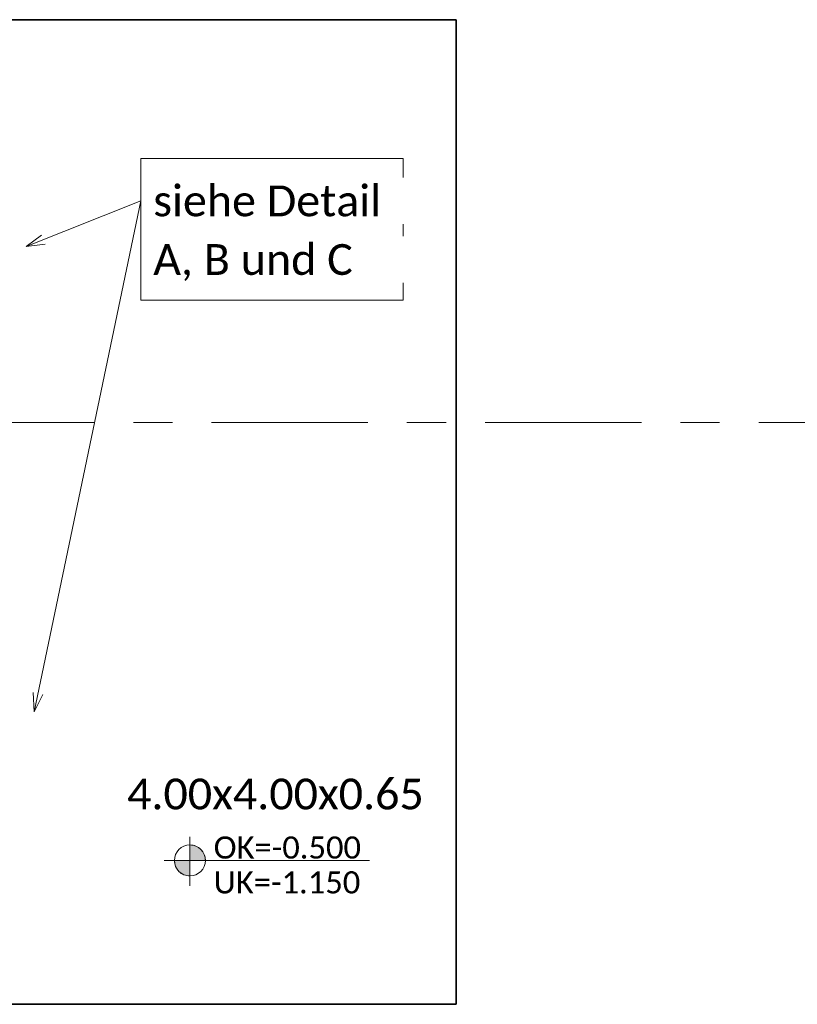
# Model space of a CAD drawing. Header units: metres. Extents: x -3 to 135, y -4 to 27.
# Tile 13 of 81: x 18.79 to 21.95, y 4.4 to 8.4. Entities that reach past the tile are written whole.
import ezdxf

# ---------------------------------------------------------------- set-up
doc = ezdxf.new("R2010")
doc.units = ezdxf.units.M
doc.linetypes.add('Rasterlinie', pattern=[1.1112499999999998, 0.6349999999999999, -0.15875, 0.15875, -0.15875])
for name, color, linetype, lineweight in [('S-FNDN', 32, 'Continuous', 35), ('S-FNDN-IDEN', 2, 'Continuous', 9), ('S-GRID', 1, 'Continuous', 9), ('Text', 250, 'Continuous', 9)]:
    doc.layers.add(name, color=color, linetype=linetype, lineweight=lineweight)
doc.styles.add('Calibri_1', font='calibri.ttf', dxfattribs={"height": 0.125})
doc.styles.add('Calibri_3', font='calibri.ttf', dxfattribs={"height": 0.08999999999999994})

# ---------------------------------------------------------------- blocks, each defined once
blk = doc.blocks.new('SP-TX-Fundamentplatte-Typenname_HK-25_002 - 2_5-CAL _ HK-623316-Fundamente Draufsicht')
at = {"layer": 'S-FNDN-IDEN'}
h = blk.add_hatch(color=256, dxfattribs=at)
edge = h.paths.add_edge_path()
edge.add_line((-0.007056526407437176, -0.004365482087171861), (-0.007056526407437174, -0.003107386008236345))
edge.add_arc((-0.007056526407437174, -0.004365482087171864), 0.001258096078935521, -1.1368683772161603e-13, 90.0000000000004, ccw=False)
edge.add_line((-0.005798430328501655, -0.004365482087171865), (-0.007056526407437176, -0.004365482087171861))
h = blk.add_hatch(color=256, dxfattribs=at)
edge = h.paths.add_edge_path()
edge.add_line((-0.007056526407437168, -0.004365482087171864), (-0.007056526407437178, -0.00562357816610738))
edge.add_arc((-0.007056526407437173, -0.004365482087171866), 0.001258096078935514, 179.9999999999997, 269.9999999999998, ccw=False)
edge.add_line((-0.008314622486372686, -0.004365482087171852), (-0.007056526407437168, -0.004365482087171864))
for p, q in [((-0.007056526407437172, -0.002436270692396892), (-0.007056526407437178, -0.006436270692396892)), ((-0.007056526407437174, -0.003107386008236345), (-0.007056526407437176, -0.004365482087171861)), ((-0.009150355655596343, -0.004365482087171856), (0.007532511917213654, -0.00436548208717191)), ((-0.007056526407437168, -0.004365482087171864), (-0.008314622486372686, -0.004365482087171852)), ((-0.007056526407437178, -0.00562357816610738), (-0.007056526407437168, -0.004365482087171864)), ((-0.007056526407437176, -0.004365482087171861), (-0.005798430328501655, -0.004365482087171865))]:
    blk.add_line(p, q, dxfattribs=at)
blk.add_circle((-0.007056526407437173, -0.004365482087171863), 0.00125809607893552, dxfattribs=at)
for centre, radius, start, end in [((-0.007056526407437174, -0.004365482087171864), 0.001258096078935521, 359.9999999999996, 90.00000000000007), ((-0.007056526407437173, -0.004365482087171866), 0.001258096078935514, 179.9999999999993, 269.9999999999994)]:
    blk.add_arc(centre, radius, start, end, dxfattribs=at)

msp = doc.modelspace()

# ---------------------------------------------------------------- linework, layer by layer
at = {"layer": 'S-FNDN'}
for p, q in [((18.58352611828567, 8.399305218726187), (20.56352611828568, 8.399305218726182)), ((20.56352611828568, 8.399305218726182), (20.56352611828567, 4.399305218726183)), ((20.56352611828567, 4.399305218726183), (18.58352611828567, 4.399305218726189))]:
    msp.add_line(p, q, dxfattribs=at)
at = {"layer": 'S-GRID', "linetype": 'Rasterlinie'}
msp.add_line((-2.655727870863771, 6.763547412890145), (47.21519007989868, 6.763547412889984), dxfattribs=at)
at = {"layer": 'Text'}
for p, q in [((18.81682876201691, 7.477676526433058), (19.28257016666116, 7.663132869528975)), ((18.84901751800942, 5.588044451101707), (19.28257016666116, 7.663132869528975)), ((18.81682876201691, 7.477676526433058), (18.87907328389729, 7.524092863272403)), ((18.81682876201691, 7.477676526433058), (18.89394226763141, 7.486751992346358)), ((18.84901751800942, 5.588044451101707), (18.84468479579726, 5.665569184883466)), ((18.84901751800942, 5.588044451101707), (18.88402763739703, 5.657349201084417))]:
    msp.add_line(p, q, dxfattribs=at)
at = {"layer": 'Text', "flags": 128}
msp.add_lwpolyline([(19.28257016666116, 7.835841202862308), (20.34739705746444, 7.835841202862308), (20.34739705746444, 7.259341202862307), (19.28257016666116, 7.259341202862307)], close=True, dxfattribs=at)

# ---------------------------------------------------------------- block references
at = {"layer": 'S-FNDN-IDEN', "xscale": 49.99999999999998, "yscale": 49.99999999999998, "zscale": 49.99999999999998}
msp.add_blockref('SP-TX-Fundamentplatte-Typenname_HK-25_002 - 2_5-CAL _ HK-623316-Fundamente Draufsicht', (19.83435088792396, 5.201893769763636), dxfattribs=at)

# ---------------------------------------------------------------- texts
at = {"layer": 'S-FNDN-IDEN', "attachment_point": 1}
for s, insert, char_height, width, style in [('4.00x4.00x0.65', (19.22632147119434, 5.316217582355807), 0.1249999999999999, 1.471096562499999, 'Calibri_1'), ('OK=-0.500', (19.57808109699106, 5.081244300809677), 0.08999999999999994, 0.7335440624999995, 'Calibri_3'), ('UK=-1.150', (19.57808109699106, 4.939707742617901), 0.08999999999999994, 0.7335440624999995, 'Calibri_3')]:
    msp.add_mtext(s, dxfattribs=dict(at, insert=insert, char_height=char_height, width=width, style=style))

# ---------------------------------------------------------------- next in the draw order: texts
at = {"layer": 'Text', "color": 7, "char_height": 0.125, "attachment_point": 1, "style": 'Calibri_1', "bg_fill": 3, "box_fill_scale": 1.25, "bg_fill_color": 256, "bg_fill_true_color": 13158600, "bg_fill_transparency": 0}
for s, insert, width in [('siehe Detail', (19.33257016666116, 7.725632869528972), 1.1223625), ('A, B und C ', (19.33257016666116, 7.487507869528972), 1.0301684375)]:
    msp.add_mtext(s, dxfattribs=dict(at, insert=insert, width=width))

doc.saveas('drawing.dxf')
